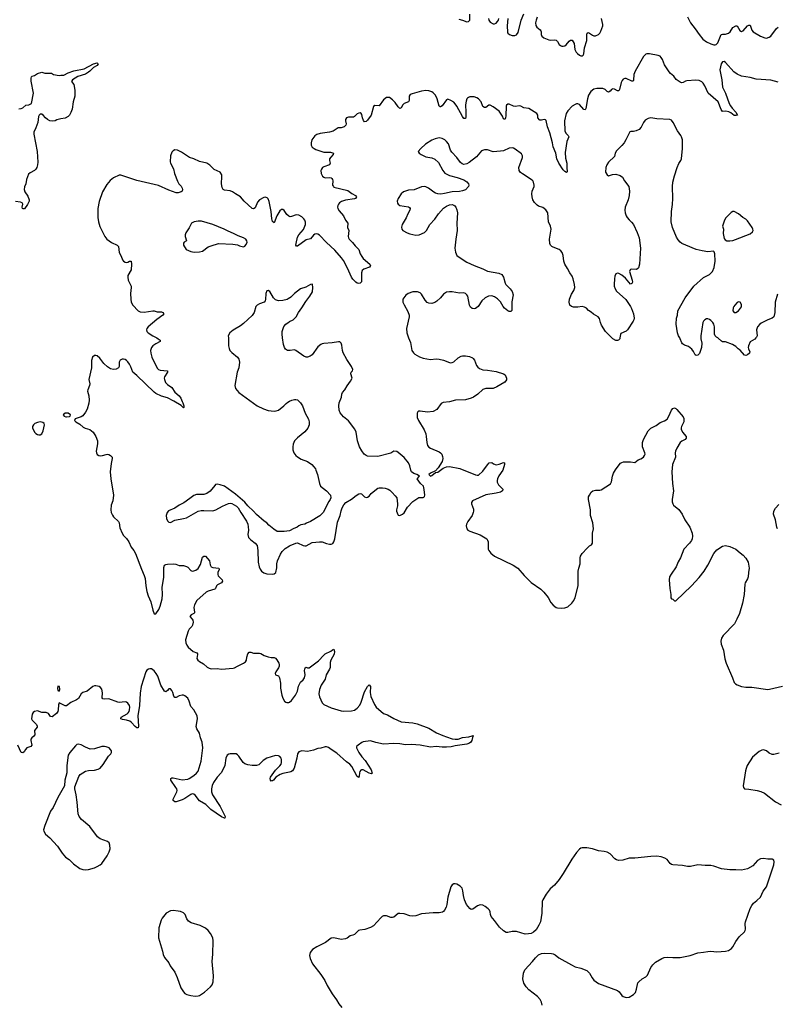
# Model space of a CAD drawing. Header units: inches. Extents: x 1678753 to 1858649, y 384643 to 522370.
# Tile 38 of 91: x 1756307 to 1766680, y 450882 to 464355. Entities that reach past the tile are written whole.
import ezdxf

# ---------------------------------------------------------------- set-up
doc = ezdxf.new("R2010")
doc.units = ezdxf.units.IN
doc.header["$MEASUREMENT"] = 0
for name, color, linetype in [('B7455', 7, 'Continuous'), ('B7456', 7, 'Continuous'), ('B7465', 7, 'Continuous'), ('B7466', 7, 'Continuous')]:
    doc.layers.add(name, color=color, linetype=linetype)

msp = doc.modelspace()

# ---------------------------------------------------------------- linework, layer by layer
at = {"layer": 'B7455', "color": 6}
for points, elevation in [([(1758186, 460000), (1758205, 459990), (1758232, 459970), (1758232, 459950), (1758170, 459918), (1758130, 459890), (1758111, 459870), (1758099, 459830), (1758102, 459790), (1758117, 459737), (1758190, 459588), (1758210, 459570), (1758230, 459561), (1758330, 459550), (1758330, 459530), (1758291, 459470), (1758286, 459450), (1758288, 459430), (1758302, 459390), (1758330, 459361), (1758390, 459320), (1758430, 459259), (1758492, 459210), (1758514, 459174), (1758530, 459130), (1758543, 459110), (1758556, 459070), (1758556, 459050), (1758550, 459042), (1758517, 459077), (1758417, 459137), (1758330, 459179), (1758250, 459203), (1758170, 459242), (1758150, 459258), (1757910, 459488), (1757858, 459530), (1757830, 459603), (1757810, 459640), (1757790, 459671), (1757770, 459692), (1757750, 459704), (1757730, 459711), (1757710, 459710), (1757684, 459696), (1757670, 459670), (1757669, 459610), (1757662, 459590), (1757629, 459571), (1757590, 459567), (1757550, 459578), (1757510, 459605), (1757460, 459650), (1757403, 459723), (1757370, 459754), (1757350, 459762), (1757330, 459759), (1757305, 459735), (1757289, 459691), (1757290, 459590), (1757256, 459430), (1757266, 459370), (1757265, 459350), (1757239, 459290), (1757238, 459270), (1757254, 459210), (1757259, 459150), (1757253, 459107), (1757230, 459025), (1757210, 458985), (1757170, 458934), (1757150, 458922), (1757065, 458895), (1757056, 458870), (1757075, 458850), (1757130, 458821), (1757178, 458778), (1757206, 458766), (1757270, 458749), (1757312, 458710), (1757350, 458650), (1757373, 458590), (1757374, 458550), (1757355, 458450), (1757357, 458430), (1757370, 458404), (1757390, 458390), (1757410, 458386), (1757439, 458390), (1757490, 458407), (1757510, 458408), (1757530, 458404), (1757550, 458392), (1757572, 458370), (1757575, 458350), (1757558, 458282), (1757547, 458170), (1757556, 458070), (1757590, 457850), (1757581, 457770), (1757560, 457710), (1757557, 457650), (1757562, 457610), (1757577, 457577), (1757594, 457554), (1757661, 457490), (1757669, 457470), (1757680, 457400), (1757710, 457330), (1757730, 457298), (1757770, 457255), (1757800, 457210), (1757836, 457136), (1757870, 457090), (1757893, 457050), (1757976, 456836), (1758013, 456750), (1758024, 456710), (1758033, 456610), (1758049, 456530), (1758068, 456470), (1758101, 456390), (1758130, 456273), (1758150, 456225), (1758170, 456225), (1758214, 456286), (1758231, 456330), (1758256, 456430), (1758262, 456490), (1758259, 456590), (1758279, 456721), (1758280, 456860), (1758290, 456890), (1758310, 456900), (1758330, 456904), (1758410, 456907), (1758443, 456903), (1758490, 456888), (1758550, 456888), (1758590, 456875), (1758610, 456863), (1758650, 456817), (1758670, 456810), (1758690, 456812), (1758718, 456822), (1758753, 456847), (1758782, 456898), (1758810, 457002), (1758830, 457016), (1758850, 457015), (1758904, 456950), (1758914, 456894), (1758930, 456866), (1758950, 456857), (1759032, 456850), (1759038, 456830), (1759022, 456790), (1759021, 456761), (1759027, 456747), (1759079, 456690), (1759082, 456670), (1759069, 456650), (1759017, 456623), (1759000, 456610), (1758988, 456572), (1758977, 456563), (1758890, 456536), (1758860, 456520), (1758734, 456406), (1758703, 456350), (1758690, 456310), (1758703, 456250), (1758700, 456240), (1758692, 456228), (1758654, 456210), (1758636, 456190), (1758670, 456154), (1758677, 456137), (1758682, 456110), (1758675, 456070), (1758666, 456054), (1758626, 456014), (1758613, 455990), (1758576, 455870), (1758582, 455830), (1758597, 455797), (1758615, 455770), (1758684, 455710), (1758731, 455690), (1758740, 455680), (1758743, 455670), (1758735, 455615), (1758748, 455590), (1758771, 455571), (1758823, 455543), (1758874, 455494), (1758901, 455481), (1758930, 455473), (1759010, 455476), (1759070, 455467), (1759230, 455480), (1759250, 455486), (1759290, 455511), (1759371, 455550), (1759400, 455570), (1759411, 455590), (1759416, 455630), (1759430, 455676), (1759450, 455701), (1759470, 455701), (1759510, 455689), (1759590, 455688), (1759610, 455681), (1759654, 455654), (1759710, 455635), (1759750, 455626), (1759790, 455626), (1759810, 455617), (1759830, 455595), (1759855, 455550), (1759859, 455530), (1759860, 455510), (1759853, 455487), (1759815, 455430), (1759807, 455407), (1759811, 455391), (1759850, 455377), (1759866, 455350), (1759877, 455277), (1759878, 455210), (1759895, 455110), (1759910, 455069), (1759932, 455032), (1759950, 455016), (1759964, 455010), (1759990, 455010), (1760000, 455018)], 300), ([(1759164, 460000), (1759166, 459890), (1759174, 459854), (1759185, 459830), (1759210, 459802), (1759290, 459739), (1759308, 459710), (1759314, 459690), (1759317, 459670), (1759309, 459591), (1759284, 459530), (1759253, 459350), (1759261, 459310), (1759310, 459254), (1759560, 459070), (1759645, 459030), (1759710, 459008), (1759790, 458999), (1759819, 459001), (1759849, 459010), (1759926, 459070), (1759955, 459105), (1759977, 459123), (1760000, 459133)], 400), ([(1760000, 459827), (1759972, 459830), (1759948, 459848), (1759933, 459870), (1759921, 459910), (1759907, 460000)], 400), ([(1760000, 457362), (1759929, 457351), (1759832, 457352), (1759785, 457385), (1759719, 457439), (1759690, 457470), (1759653, 457493), (1759550, 457584), (1759510, 457629), (1759430, 457703), (1759392, 457752), (1759264, 457864), (1759111, 457971), (1759050, 457992), (1759010, 457997), (1758990, 457993), (1758977, 457983), (1758915, 457905), (1758870, 457870), (1758830, 457859), (1758730, 457858), (1758690, 457846), (1758639, 457801), (1758556, 457744), (1758493, 457710), (1758430, 457669), (1758347, 457633), (1758326, 457610), (1758313, 457570), (1758317, 457530), (1758330, 457496), (1758350, 457478), (1758370, 457474), (1758430, 457506), (1758550, 457528), (1758590, 457540), (1758750, 457631), (1758790, 457639), (1758830, 457641), (1758950, 457636), (1758995, 457650), (1759082, 457698), (1759167, 457733), (1759190, 457738), (1759213, 457733), (1759276, 457696), (1759297, 457677), (1759335, 457610), (1759414, 457494), (1759430, 457450), (1759437, 457417), (1759440, 457370), (1759432, 457310), (1759441, 457270), (1759470, 457236), (1759533, 457193), (1759559, 457159), (1759569, 457090), (1759574, 456930), (1759585, 456870), (1759598, 456838), (1759617, 456810), (1759650, 456784), (1759690, 456773), (1759770, 456767), (1759790, 456771), (1759813, 456790), (1759827, 456853), (1759828, 456910), (1759835, 456950), (1759877, 457043), (1759902, 457078), (1759941, 457119), (1760000, 457154)], 400), ([(1760000, 454057), (1759910, 454040), (1759875, 454025), (1759814, 453990), (1759783, 453950), (1759770, 453939), (1759758, 453938), (1759750, 453937), (1759739, 453950), (1759735, 453970), (1759740, 453990), (1759810, 454088), (1759870, 454147), (1759886, 454170), (1759893, 454193), (1759894, 454230), (1759888, 454250), (1759870, 454274), (1759850, 454283), (1759810, 454286), (1759691, 454249), (1759641, 454219), (1759583, 454157), (1759550, 454150), (1759490, 454150), (1759430, 454158), (1759390, 454173), (1759369, 454190), (1759310, 454276), (1759290, 454297), (1759270, 454310), (1759190, 454311), (1759173, 454307), (1759150, 454290), (1759129, 454251), (1759114, 454150), (1759098, 454110), (1759064, 454050), (1759009, 453990), (1758962, 453918), (1758944, 453876), (1758932, 453830), (1758934, 453790), (1758949, 453750), (1759053, 453590), (1759113, 453470), (1759120, 453450), (1759116, 453430), (1759110, 453428), (1759070, 453449), (1758923, 453550), (1758854, 453614), (1758770, 453666), (1758710, 453745), (1758690, 453759), (1758670, 453761), (1758650, 453754), (1758570, 453698), (1758530, 453678), (1758450, 453654), (1758430, 453654), (1758409, 453669), (1758407, 453690), (1758461, 453790), (1758464, 453810), (1758459, 453830), (1758447, 453850), (1758376, 453950), (1758378, 453970), (1758390, 453979), (1758410, 453982), (1758530, 453955), (1758610, 453964), (1758630, 453972), (1758690, 454011), (1758730, 454043), (1758750, 454074), (1758793, 454207), (1758814, 454390), (1758808, 454468), (1758785, 454530), (1758771, 454591), (1758735, 454650), (1758724, 454684), (1758742, 454790), (1758737, 454830), (1758691, 454910), (1758650, 454957), (1758629, 455030), (1758609, 455069), (1758570, 455102), (1758550, 455110), (1758530, 455112), (1758490, 455101), (1758450, 455081), (1758430, 455080), (1758419, 455099), (1758404, 455150), (1758390, 455176), (1758370, 455199), (1758350, 455201), (1758330, 455175), (1758310, 455159), (1758290, 455168), (1758242, 455250), (1758199, 455370), (1758177, 455410), (1758150, 455444), (1758130, 455461), (1758110, 455471), (1758090, 455473), (1758070, 455467), (1758050, 455453), (1758035, 455430), (1757971, 455229), (1757959, 455141), (1757948, 454970), (1757923, 454830), (1757934, 454690), (1757930, 454666), (1757910, 454667), (1757890, 454683), (1757839, 454739), (1757815, 454755), (1757770, 454769), (1757717, 454777), (1757691, 454790), (1757697, 454810), (1757781, 454859), (1757794, 454870), (1757805, 454890), (1757811, 454910), (1757814, 454950), (1757810, 454971), (1757790, 455003), (1757770, 455017), (1757750, 455023), (1757670, 455013), (1757650, 455016), (1757530, 455061), (1757470, 455057), (1757444, 455064), (1757436, 455076), (1757443, 455143), (1757433, 455193), (1757416, 455216), (1757396, 455230), (1757350, 455242), (1757330, 455241), (1757310, 455233), (1757230, 455169), (1757170, 455148), (1757148, 455130), (1757112, 455068), (1757087, 455050), (1757010, 455011), (1756950, 454968), (1756930, 454968), (1756914, 454974), (1756850, 455009), (1756838, 454982), (1756836, 454910), (1756830, 454890), (1756810, 454862), (1756750, 454816), (1756730, 454822), (1756700, 454860), (1756670, 454873), (1756610, 454875), (1756550, 454900), (1756510, 454891), (1756490, 454877), (1756477, 454850), (1756470, 454790), (1756477, 454770), (1756539, 454710), (1756549, 454690), (1756545, 454675), (1756512, 454630), (1756513, 454570), (1756499, 454550), (1756472, 454528), (1756461, 454510), (1756460, 454490), (1756474, 454426), (1756458, 454410), (1756407, 454393), (1756387, 454370), (1756370, 454338), (1756350, 454322), (1756328, 454330), (1756282, 454430)], 300)]:
    msp.add_lwpolyline(points, dxfattribs=dict(at, elevation=elevation))
for points, elevation in [([(1756970, 458971), (1756932, 458970), (1756905, 458950), (1756918, 458930), (1756941, 458921), (1756950, 458919), (1756990, 458927), (1756998, 458930), (1757001, 458950)], 300), ([(1756590, 458851), (1756550, 458845), (1756517, 458830), (1756496, 458810), (1756485, 458790), (1756485, 458770), (1756510, 458713), (1756530, 458691), (1756550, 458678), (1756570, 458673), (1756590, 458676), (1756610, 458687), (1756630, 458730), (1756639, 458770), (1756646, 458810), (1756642, 458830), (1756625, 458845)], 300), ([(1756830, 455234), (1756825, 455210), (1756830, 455174), (1756850, 455166), (1756855, 455190), (1756852, 455230)], 300), ([(1757110, 454441), (1757090, 454435), (1757070, 454421), (1756993, 454330), (1756972, 454290), (1756951, 454150), (1756951, 454050), (1756927, 453950), (1756919, 453870), (1756830, 453714), (1756764, 453576), (1756730, 453527), (1756652, 453330), (1756635, 453270), (1756636, 453250), (1756662, 453210), (1756720, 453160), (1756824, 453044), (1756890, 452949), (1756937, 452897), (1756984, 452864), (1757046, 452806), (1757130, 452742), (1757170, 452728), (1757210, 452721), (1757250, 452726), (1757330, 452749), (1757370, 452767), (1757410, 452790), (1757430, 452810), (1757504, 452916), (1757533, 452970), (1757545, 453010), (1757542, 453062), (1757531, 453090), (1757510, 453108), (1757410, 453148), (1757375, 453175), (1757270, 453313), (1757156, 453410), (1757121, 453450), (1757106, 453490), (1757093, 453647), (1757081, 453750), (1757064, 453830), (1757064, 453856), (1757119, 454001), (1757135, 454025), (1757210, 454074), (1757250, 454082), (1757330, 454084), (1757382, 454098), (1757408, 454112), (1757450, 454164), (1757524, 454276), (1757554, 454310), (1757563, 454330), (1757563, 454350), (1757553, 454370), (1757531, 454390), (1757490, 454407), (1757470, 454411), (1757430, 454408), (1757330, 454377), (1757274, 454374), (1757210, 454399), (1757150, 454433)], 400), ([(1758410, 452164), (1758370, 452160), (1758311, 452129), (1758259, 452061), (1758245, 452035), (1758211, 451929), (1758209, 451790), (1758261, 451610), (1758270, 451562), (1758290, 451521), (1758350, 451450), (1758369, 451409), (1758430, 451322), (1758464, 451250), (1758514, 451110), (1758551, 451051), (1758570, 451032), (1758597, 451017), (1758650, 451001), (1758710, 450995), (1758750, 450998), (1758770, 451005), (1758838, 451050), (1758920, 451120), (1758943, 451150), (1758958, 451190), (1758963, 451270), (1758943, 451470), (1758952, 451570), (1758957, 451750), (1758951, 451790), (1758920, 451850), (1758888, 451890), (1758850, 451924), (1758779, 451959), (1758656, 451996), (1758620, 452020), (1758597, 452050), (1758573, 452110), (1758550, 452133), (1758510, 452151), (1758476, 452156)], 400)]:
    msp.add_lwpolyline(points, close=True, dxfattribs=dict(at, elevation=elevation))
at = {"layer": 'B7456', "color": 6}
for points, elevation in [([(1756294, 463134), (1756330, 463139), (1756350, 463150), (1756390, 463185), (1756435, 463190), (1756471, 463210), (1756495, 463350), (1756466, 463514), (1756466, 463554), (1756470, 463572), (1756479, 463581), (1756510, 463591), (1756550, 463618), (1756610, 463638), (1756650, 463621), (1756745, 463625), (1756770, 463606), (1756850, 463591), (1756870, 463596), (1756910, 463596), (1756970, 463629), (1757050, 463654), (1757190, 463683), (1757318, 463750), (1757370, 463764), (1757381, 463750), (1757369, 463730), (1757320, 463700), (1757270, 463650), (1757250, 463636), (1757209, 463610), (1757104, 463576), (1757031, 463530), (1757018, 463510), (1757050, 463466), (1757064, 463390), (1757064, 463344), (1757061, 463310), (1757039, 463230), (1757026, 463130), (1757010, 463085), (1756991, 463050), (1756972, 463030), (1756930, 463009), (1756870, 463000), (1756817, 462983), (1756793, 462970), (1756750, 462964), (1756720, 462970), (1756687, 462990), (1756662, 463010), (1756630, 463048), (1756610, 463062), (1756590, 463061), (1756573, 463047), (1756565, 463030), (1756558, 462950), (1756530, 462873), (1756503, 462817), (1756500, 462790), (1756548, 462550), (1756554, 462406), (1756552, 462368), (1756541, 462330), (1756530, 462310), (1756510, 462290), (1756450, 462258), (1756430, 462241), (1756399, 462170), (1756390, 462110), (1756374, 462066), (1756369, 462030), (1756379, 461999), (1756418, 461938), (1756436, 461890), (1756436, 461870), (1756415, 461825), (1756373, 461767), (1756355, 461765), (1756346, 461770), (1756342, 461790), (1756351, 461830), (1756341, 461850), (1756317, 461857), (1756250, 461865)], 200), ([(1760000, 461662), (1759990, 461665), (1759964, 461690), (1759930, 461744), (1759910, 461759), (1759890, 461757), (1759870, 461740), (1759828, 461672), (1759790, 461573), (1759770, 461594), (1759758, 461630), (1759749, 461730), (1759725, 461865), (1759710, 461905), (1759697, 461917), (1759670, 461926), (1759650, 461921), (1759590, 461890), (1759564, 461856), (1759530, 461780), (1759510, 461768), (1759490, 461773), (1759383, 461870), (1759330, 461930), (1759263, 461970), (1759221, 462001), (1759190, 462014), (1759110, 462022), (1759092, 462032), (1759078, 462058), (1759072, 462110), (1759077, 462210), (1759073, 462230), (1759050, 462267), (1758970, 462305), (1758910, 462366), (1758870, 462393), (1758770, 462416), (1758690, 462451), (1758631, 462470), (1758524, 462544), (1758470, 462570), (1758430, 462573), (1758410, 462562), (1758390, 462542), (1758373, 462490), (1758368, 462410), (1758371, 462390), (1758412, 462312), (1758428, 462248), (1758466, 462146), (1758486, 462110), (1758516, 462076), (1758531, 462051), (1758535, 462030), (1758532, 462010), (1758520, 462000), (1758475, 461985), (1758450, 461986), (1758350, 462020), (1758210, 462085), (1757910, 462154), (1757690, 462228), (1757670, 462228), (1757590, 462190), (1757545, 462155), (1757500, 462100), (1757443, 461997), (1757394, 461866), (1757377, 461770), (1757378, 461650), (1757387, 461590), (1757404, 461524), (1757471, 461390), (1757502, 461350), (1757566, 461306), (1757640, 461270), (1757661, 461250), (1757671, 461170), (1757697, 461117), (1757713, 461070), (1757729, 461050), (1757750, 461037), (1757770, 461033), (1757790, 461038), (1757810, 461051), (1757832, 461050), (1757839, 461010), (1757832, 460930), (1757790, 460853), (1757786, 460830), (1757794, 460790), (1757835, 460710), (1757836, 460690), (1757823, 460610), (1757827, 460530), (1757836, 460490), (1757856, 460450), (1757930, 460369), (1757956, 460356), (1758010, 460351), (1758130, 460371), (1758150, 460370), (1758190, 460359), (1758250, 460356), (1758265, 460350), (1758283, 460330), (1758266, 460310), (1758187, 460253), (1758066, 460150), (1758049, 460130), (1758044, 460110), (1758048, 460090), (1758066, 460070), (1758130, 460028), (1758186, 460000)], 300), ([(1760000, 460543), (1759998, 460542), (1759970, 460527), (1759910, 460513), (1759850, 460507), (1759810, 460520), (1759781, 460550), (1759730, 460634), (1759710, 460647), (1759690, 460644), (1759679, 460610), (1759672, 460528), (1759667, 460510), (1759653, 460490), (1759590, 460469), (1759559, 460450), (1759542, 460430), (1759516, 460350), (1759490, 460308), (1759370, 460197), (1759330, 460167), (1759230, 460108), (1759184, 460070), (1759163, 460030), (1759164, 460000)], 400), ([(1759907, 460000), (1759899, 460050), (1759902, 460090), (1759923, 460157), (1759950, 460189), (1759998, 460222), (1760000, 460224)], 400)]:
    msp.add_lwpolyline(points, dxfattribs=dict(at, elevation=elevation))
at = {"layer": 'B7456', "color": 6, "elevation": 400}
msp.add_lwpolyline([(1758750, 461598), (1758695, 461590), (1758661, 461570), (1758630, 461505), (1758583, 461437), (1758574, 461410), (1758572, 461390), (1758590, 461330), (1758559, 461310), (1758550, 461299), (1758549, 461270), (1758587, 461210), (1758650, 461181), (1758694, 461174), (1758770, 461176), (1758810, 461186), (1758890, 461245), (1758930, 461262), (1759030, 461290), (1759225, 461285), (1759290, 461272), (1759319, 461259), (1759370, 461246), (1759390, 461256), (1759410, 461280), (1759420, 461310), (1759417, 461330), (1759403, 461350), (1759370, 461370), (1759298, 461398), (1759235, 461430), (1759160, 461460), (1759108, 461490), (1758950, 461551), (1758798, 461598)], close=True, dxfattribs=at)
at = {"layer": 'B7465', "color": 6}
for points, elevation in [([(1760000, 457154), (1760010, 457160), (1760086, 457194), (1760110, 457195), (1760190, 457160), (1760210, 457154), (1760230, 457154), (1760310, 457199), (1760410, 457212), (1760450, 457209), (1760510, 457187), (1760550, 457180), (1760570, 457179), (1760593, 457187), (1760608, 457212), (1760621, 457250), (1760659, 457481), (1760694, 457570), (1760707, 457633), (1760723, 457677), (1760745, 457715), (1760773, 457747), (1760850, 457792), (1760915, 457845), (1760950, 457867), (1760970, 457872), (1760987, 457867), (1761030, 457824), (1761050, 457818), (1761070, 457820), (1761090, 457835), (1761121, 457870), (1761170, 457913), (1761210, 457943), (1761230, 457950), (1761274, 457950), (1761310, 457945), (1761351, 457930), (1761375, 457915), (1761406, 457886), (1761450, 457838), (1761469, 457810), (1761482, 457730), (1761478, 457702), (1761464, 457650), (1761464, 457630), (1761484, 457584), (1761490, 457577), (1761510, 457571), (1761550, 457590), (1761570, 457609), (1761617, 457683), (1761690, 457762), (1761770, 457815), (1761830, 457816), (1761839, 457821), (1761850, 457830), (1761853, 457847), (1761847, 457927), (1761834, 457970), (1761794, 458010), (1761749, 458070), (1761782, 458110), (1761744, 458130), (1761704, 458144), (1761670, 458167), (1761661, 458190), (1761650, 458250), (1761632, 458290), (1761570, 458363), (1761490, 458432), (1761470, 458445), (1761430, 458449), (1761390, 458422), (1761210, 458377), (1761070, 458384), (1761050, 458391), (1761025, 458410), (1760990, 458454), (1760958, 458510), (1760932, 458590), (1760915, 458710), (1760895, 458750), (1760810, 458865), (1760741, 458921), (1760696, 458976), (1760682, 459010), (1760676, 459070), (1760683, 459110), (1760713, 459190), (1760718, 459230), (1760727, 459253), (1760760, 459290), (1760793, 459347), (1760838, 459410), (1760859, 459450), (1760839, 459510), (1760847, 459530), (1760864, 459550), (1760868, 459570), (1760852, 459610), (1760785, 459705), (1760737, 459797), (1760727, 459830), (1760720, 459900), (1760710, 459930), (1760690, 459946), (1760670, 459946), (1760587, 459933), (1760470, 459925), (1760450, 459920), (1760430, 459910), (1760390, 459877), (1760310, 459770), (1760285, 459750), (1760250, 459738), (1760230, 459737), (1760198, 459750), (1760090, 459830), (1760070, 459836), (1760010, 459826), (1760000, 459827)], 400), ([(1761632, 460000), (1761656, 459936), (1761677, 459830), (1761698, 459798), (1761719, 459779), (1761780, 459740), (1761830, 459722), (1761930, 459707), (1762010, 459713), (1762051, 459711), (1762110, 459698), (1762190, 459665), (1762210, 459661), (1762230, 459664), (1762250, 459672), (1762310, 459730), (1762350, 459752), (1762370, 459756), (1762410, 459755), (1762467, 459747), (1762505, 459730), (1762517, 459717), (1762534, 459694), (1762563, 459623), (1762580, 459600), (1762603, 459583), (1762650, 459562), (1762710, 459558), (1762830, 459542), (1762931, 459510), (1762955, 459495), (1762972, 459450), (1762970, 459426), (1762950, 459395), (1762842, 459330), (1762790, 459308), (1762691, 459309), (1762660, 459300), (1762647, 459293), (1762581, 459230), (1762520, 459190), (1762490, 459176), (1762410, 459152), (1762272, 459148), (1762190, 459124), (1762104, 459116), (1762079, 459101), (1762019, 459021), (1761970, 458995), (1761890, 458983), (1761790, 458998), (1761770, 458998), (1761759, 458990), (1761748, 458970), (1761750, 458910), (1761767, 458870), (1761843, 458743), (1761867, 458690), (1761874, 458650), (1761881, 458570), (1761892, 458530), (1761907, 458507), (1761930, 458490), (1762050, 458440), (1762070, 458428), (1762086, 458410), (1762096, 458376), (1762099, 458350), (1762090, 458310), (1762036, 458224), (1761999, 458181), (1761931, 458150), (1761911, 458130), (1761930, 458111), (1761950, 458117), (1762001, 458159), (1762030, 458165), (1762050, 458176), (1762103, 458217), (1762150, 458238), (1762190, 458241), (1762333, 458213), (1762550, 458125), (1762570, 458122), (1762590, 458124), (1762650, 458178), (1762710, 458264), (1762735, 458290), (1762770, 458296), (1762796, 458276), (1762830, 458265), (1762870, 458274), (1762930, 458297), (1762945, 458290), (1762947, 458270), (1762924, 458190), (1762868, 458112), (1762848, 458070), (1762844, 458050), (1762846, 458026), (1762864, 457990), (1762922, 457930), (1762918, 457910), (1762888, 457892), (1762830, 457876), (1762690, 457855), (1762507, 457770), (1762493, 457750), (1762493, 457730), (1762519, 457659), (1762521, 457630), (1762517, 457610), (1762502, 457570), (1762444, 457490), (1762426, 457454), (1762420, 457430), (1762427, 457390), (1762445, 457370), (1762470, 457355), (1762610, 457305), (1762702, 457250), (1762713, 457233), (1762720, 457210), (1762719, 457130), (1762723, 457110), (1762732, 457090), (1762757, 457057), (1762810, 457014), (1763062, 456890), (1763129, 456849), (1763215, 456750), (1763310, 456656), (1763441, 456561), (1763483, 456523), (1763544, 456450), (1763580, 456380), (1763610, 456342), (1763650, 456314), (1763670, 456308), (1763730, 456302), (1763770, 456306), (1763810, 456323), (1763868, 456372), (1763893, 456407), (1763913, 456450), (1763953, 456607), (1763955, 456810), (1763962, 456850), (1763982, 456910), (1763982, 456990), (1763986, 457014), (1764010, 457052), (1764076, 457124), (1764110, 457154), (1764136, 457170), (1764150, 457190), (1764151, 457330), (1764161, 457390), (1764154, 457470), (1764124, 457570), (1764120, 457650), (1764096, 457790), (1764096, 457824), (1764108, 457850), (1764131, 457889), (1764153, 457907), (1764190, 457917), (1764250, 457915), (1764270, 457920), (1764396, 458004), (1764411, 458030), (1764422, 458110), (1764439, 458150), (1764464, 458196), (1764514, 458266), (1764534, 458286), (1764550, 458298), (1764576, 458304), (1764670, 458304), (1764730, 458295), (1764777, 458330), (1764813, 458347), (1764847, 458370), (1764862, 458390), (1764869, 458410), (1764866, 458430), (1764834, 458510), (1764835, 458570), (1764850, 458610), (1764912, 458728), (1764950, 458764), (1765020, 458800), (1765078, 458842), (1765134, 458866), (1765170, 458890), (1765195, 458930), (1765229, 459011), (1765250, 459033), (1765270, 459042), (1765290, 459034), (1765302, 459022), (1765390, 458919), (1765399, 458899), (1765402, 458850), (1765370, 458790), (1765364, 458770), (1765365, 458750), (1765382, 458710), (1765432, 458650), (1765434, 458630), (1765417, 458610), (1765371, 458589), (1765352, 458570), (1765305, 458490), (1765286, 458450), (1765282, 458430), (1765285, 458370), (1765243, 458270), (1765234, 458170), (1765246, 458010), (1765259, 457910), (1765238, 457790), (1765238, 457758), (1765248, 457730), (1765260, 457710), (1765331, 457651), (1765377, 457590), (1765415, 457510), (1765482, 457410), (1765512, 457330), (1765518, 457290), (1765513, 457250), (1765505, 457230), (1765478, 457190), (1765402, 457110), (1765354, 456990), (1765323, 456937), (1765293, 456867), (1765227, 456770), (1765206, 456730), (1765198, 456690), (1765208, 456570), (1765220, 456490), (1765222, 456442), (1765231, 456431), (1765250, 456425), (1765270, 456401), (1765290, 456403), (1765504, 456610), (1765610, 456724), (1765677, 456810), (1765730, 456890), (1765811, 457050), (1765850, 457101), (1765930, 457150), (1765970, 457159), (1766030, 457146), (1766110, 457110), (1766170, 457058), (1766212, 457030), (1766250, 456987), (1766279, 456930), (1766296, 456850), (1766283, 456790), (1766280, 456730), (1766270, 456704), (1766240, 456650), (1766234, 456630), (1766224, 456490), (1766204, 456370), (1766162, 456230), (1766127, 456150), (1766093, 456090), (1765940, 455930), (1765916, 455890), (1765908, 455852), (1765913, 455810), (1765941, 455730), (1765961, 455610), (1765978, 455550), (1766065, 455350), (1766087, 455287), (1766107, 455267), (1766132, 455252), (1766191, 455231), (1766250, 455223), (1766330, 455220), (1766550, 455191), (1766573, 455193), (1766750, 455234)], 400), ([(1764523, 460000), (1764522, 459990), (1764506, 459970), (1764490, 459964), (1764470, 459965), (1764430, 459986), (1764416, 460000)], 400), ([(1765631, 460000), (1765631, 459990), (1765647, 459930), (1765643, 459870), (1765613, 459787), (1765590, 459764), (1765570, 459759), (1765555, 459770), (1765534, 459814), (1765510, 459845), (1765463, 459883), (1765410, 459900), (1765381, 459921), (1765372, 459932), (1765351, 459990), (1765345, 460000)], 400), ([(1766387, 460000), (1766370, 459981), (1766310, 459949), (1766284, 459890), (1766281, 459870), (1766285, 459850), (1766305, 459810), (1766299, 459790), (1766270, 459767), (1766250, 459760), (1766230, 459765), (1766170, 459833), (1766142, 459850), (1766110, 459882), (1766068, 459910), (1765970, 459949), (1765930, 459949), (1765914, 459954), (1765870, 459998), (1765866, 460000)], 400), ([(1760000, 459133), (1760033, 459147), (1760070, 459157), (1760090, 459159), (1760110, 459152), (1760150, 459110), (1760180, 459070), (1760215, 458970), (1760262, 458890), (1760272, 458850), (1760270, 458810), (1760253, 458767), (1760210, 458715), (1760110, 458632), (1760070, 458590), (1760050, 458548), (1760045, 458510), (1760047, 458470), (1760060, 458430), (1760090, 458390), (1760110, 458373), (1760160, 458340), (1760250, 458310), (1760308, 458268), (1760336, 458236), (1760356, 458210), (1760364, 458190), (1760383, 458130), (1760411, 458010), (1760427, 457970), (1760510, 457910), (1760562, 457850), (1760568, 457812), (1760559, 457790), (1760538, 457762), (1760461, 457610), (1760415, 457565), (1760290, 457490), (1760233, 457467), (1760210, 457453), (1760158, 457442), (1760130, 457429), (1760105, 457410), (1760050, 457387), (1760010, 457364), (1760000, 457362)], 400), ([(1766681, 457390), (1766671, 457410), (1766656, 457510), (1766627, 457590), (1766632, 457630), (1766654, 457670), (1766699, 457721)], 400), ([(1760000, 455018), (1760030, 455041), (1760085, 455110), (1760110, 455169), (1760125, 455235), (1760136, 455264), (1760152, 455288), (1760190, 455323), (1760207, 455350), (1760214, 455390), (1760208, 455452), (1760214, 455486), (1760230, 455495), (1760248, 455488), (1760270, 455488), (1760290, 455498), (1760399, 455581), (1760470, 455661), (1760490, 455676), (1760566, 455714), (1760590, 455734), (1760610, 455741), (1760616, 455710), (1760611, 455671), (1760565, 455590), (1760560, 455560), (1760557, 455490), (1760551, 455470), (1760505, 455390), (1760489, 455330), (1760435, 455250), (1760410, 455189), (1760404, 455130), (1760410, 455090), (1760448, 455008), (1760470, 454986), (1760570, 454939), (1760710, 454896), (1760747, 454893), (1760850, 454899), (1760890, 454908), (1760930, 454935), (1760963, 454977), (1760983, 455017), (1761030, 455160), (1761070, 455233), (1761090, 455253), (1761110, 455230), (1761104, 455150), (1761116, 455096), (1761165, 454985), (1761190, 454950), (1761290, 454862), (1761344, 454844), (1761430, 454795), (1761529, 454749), (1761688, 454732), (1761750, 454718), (1761910, 454659), (1762016, 454596), (1762100, 454560), (1762150, 454540), (1762230, 454517), (1762269, 454511), (1762310, 454512), (1762370, 454531), (1762456, 454544), (1762504, 454556), (1762510, 454562), (1762518, 454558), (1762518, 454550), (1762505, 454535), (1762496, 454490), (1762483, 454470), (1762464, 454456), (1762430, 454444), (1762270, 454420), (1762214, 454406), (1762150, 454401), (1762090, 454399), (1762010, 454411), (1761930, 454401), (1761790, 454427), (1761670, 454439), (1761590, 454434), (1761510, 454445), (1761430, 454449), (1761290, 454443), (1761184, 454464), (1761110, 454486), (1761010, 454473), (1760990, 454465), (1760941, 454430), (1760920, 454410), (1760919, 454390), (1760950, 454330), (1760992, 454270), (1761037, 454217), (1761118, 454090), (1761133, 454047), (1761122, 454038), (1761090, 454043), (1761011, 454091), (1760989, 454091), (1760976, 454084), (1760965, 454070), (1760958, 454050), (1760956, 454004), (1760950, 453986), (1760930, 454000), (1760855, 454135), (1760826, 454170), (1760782, 454202), (1760650, 454317), (1760570, 454370), (1760537, 454397), (1760510, 454407), (1760490, 454407), (1760432, 454388), (1760390, 454381), (1760330, 454358), (1760250, 454342), (1760170, 454349), (1760130, 454337), (1760111, 454310), (1760104, 454250), (1760066, 454114), (1760044, 454076), (1760019, 454061), (1760000, 454057)], 300), ([(1766703, 454317), (1766630, 454299), (1766610, 454301), (1766570, 454317), (1766532, 454352), (1766490, 454363), (1766470, 454361), (1766430, 454340), (1766338, 454262), (1766269, 454151), (1766253, 454110), (1766245, 454075), (1766210, 453870), (1766215, 453850), (1766230, 453830), (1766290, 453827), (1766406, 453806), (1766453, 453793), (1766503, 453770), (1766654, 453654), (1766732, 453612)], 400), ([(1763460, 450870), (1763451, 450910), (1763433, 450950), (1763396, 450990), (1763280, 451080), (1763240, 451120), (1763210, 451170), (1763197, 451230), (1763204, 451310), (1763224, 451356), (1763330, 451469), (1763370, 451520), (1763410, 451557), (1763450, 451578), (1763490, 451584), (1763590, 451577), (1763610, 451571), (1763637, 451557), (1763690, 451516), (1763863, 451423), (1763910, 451394), (1763990, 451376), (1764070, 451347), (1764110, 451310), (1764145, 451245), (1764170, 451212), (1764230, 451167), (1764490, 451070), (1764513, 451053), (1764550, 451003), (1764570, 450987), (1764610, 450977), (1764650, 450980), (1764710, 451017), (1764736, 451044), (1764754, 451090), (1764770, 451175), (1764782, 451190), (1764831, 451229), (1764881, 451259), (1764901, 451279), (1764950, 451387), (1764976, 451424), (1765010, 451457), (1765097, 451510), (1765130, 451523), (1765170, 451528), (1765250, 451521), (1765350, 451524), (1765488, 451552), (1765590, 451586), (1765670, 451595), (1765730, 451607), (1765770, 451610), (1765850, 451602), (1765970, 451608), (1766010, 451618), (1766052, 451648), (1766071, 451669), (1766110, 451740), (1766156, 451804), (1766230, 451875), (1766238, 451890), (1766243, 451910), (1766240, 451990), (1766244, 452010), (1766310, 452194), (1766330, 452235), (1766352, 452268), (1766398, 452302), (1766450, 452350), (1766484, 452430), (1766533, 452490), (1766630, 452793), (1766636, 452830), (1766630, 452856), (1766610, 452867), (1766550, 452867), (1766490, 452877), (1766450, 452874), (1766410, 452851), (1766343, 452777), (1766270, 452737), (1766190, 452719), (1766110, 452723), (1766030, 452721), (1765915, 452735), (1765810, 452773), (1765770, 452782), (1765690, 452781), (1765590, 452791), (1765490, 452768), (1765450, 452767), (1765383, 452783), (1765250, 452790), (1765230, 452796), (1765211, 452811), (1765170, 452862), (1765142, 452882), (1765090, 452900), (1765030, 452908), (1764950, 452907), (1764730, 452880), (1764650, 452881), (1764567, 452853), (1764510, 452850), (1764480, 452860), (1764455, 452875), (1764390, 452939), (1764350, 452965), (1764310, 452975), (1764230, 452981), (1764150, 453011), (1764070, 453022), (1764010, 453025), (1763990, 453019), (1763973, 453007), (1763930, 452959), (1763867, 452870), (1763749, 452670), (1763695, 452590), (1763629, 452511), (1763570, 452463), (1763515, 452390), (1763470, 452313), (1763462, 452290), (1763455, 452130), (1763437, 452010), (1763416, 451964), (1763377, 451903), (1763342, 451870), (1763310, 451853), (1763275, 451845), (1763230, 451843), (1763110, 451879), (1763050, 451880), (1762990, 451866), (1762968, 451867), (1762930, 451886), (1762877, 451937), (1762810, 452030), (1762763, 452083), (1762753, 452110), (1762749, 452149), (1762739, 452170), (1762722, 452190), (1762681, 452221), (1762650, 452238), (1762610, 452243), (1762576, 452230), (1762510, 452185), (1762490, 452180), (1762470, 452191), (1762426, 452250), (1762395, 452310), (1762382, 452370), (1762374, 452434), (1762364, 452470), (1762338, 452498), (1762290, 452525), (1762268, 452532), (1762250, 452530), (1762230, 452518), (1762209, 452491), (1762169, 452350), (1762155, 452250), (1762144, 452210), (1762125, 452170), (1762110, 452153), (1762095, 452145), (1762050, 452134), (1761970, 452136), (1761810, 452121), (1761730, 452092), (1761690, 452087), (1761650, 452093), (1761570, 452122), (1761510, 452127), (1761490, 452123), (1761430, 452075), (1761410, 452068), (1761390, 452070), (1761330, 452091), (1761290, 452092), (1761270, 452082), (1761250, 452064), (1761150, 451958), (1761110, 451935), (1761032, 451908), (1760962, 451898), (1760948, 451892), (1760890, 451839), (1760870, 451830), (1760830, 451821), (1760791, 451789), (1760770, 451780), (1760710, 451769), (1760610, 451793), (1760570, 451787), (1760493, 451730), (1760376, 451670), (1760316, 451630), (1760286, 451590), (1760274, 451550), (1760284, 451510), (1760317, 451436), (1760432, 451290), (1760486, 451206), (1760519, 451139), (1760586, 451026), (1760645, 450945), (1760676, 450890), (1760720, 450840)], 400)]:
    msp.add_lwpolyline(points, dxfattribs=dict(at, elevation=elevation))
at = {"layer": 'B7466', "color": 6}
for points, elevation in [([(1762320, 464360), (1762370, 464349), (1762430, 464327), (1762452, 464328), (1762469, 464350), (1762468, 464430)], 300), ([(1762991, 464370), (1762982, 464270), (1762985, 464185), (1762991, 464170), (1763015, 464150), (1763050, 464137), (1763084, 464136), (1763110, 464149), (1763130, 464179), (1763173, 464347), (1763210, 464436)], 300), ([(1763394, 464390), (1763378, 464350), (1763370, 464310), (1763373, 464273), (1763387, 464250), (1763434, 464214), (1763443, 464203), (1763448, 464190), (1763447, 464150), (1763455, 464130), (1763485, 464105), (1763550, 464080), (1763576, 464076), (1763630, 464079), (1763650, 464075), (1763670, 464057), (1763694, 464014), (1763710, 464001), (1763730, 463993), (1763750, 463991), (1763770, 463998), (1763790, 464011), (1763830, 464060), (1763850, 464076), (1763870, 464073), (1763898, 464030), (1763907, 463947), (1763924, 463910), (1763942, 463890), (1763970, 463870), (1763990, 463862), (1764010, 463861), (1764023, 463870), (1764033, 463887), (1764042, 463970), (1764073, 464070), (1764070, 464150), (1764076, 464170), (1764090, 464180), (1764110, 464172), (1764150, 464143), (1764170, 464135), (1764190, 464133), (1764231, 464150), (1764250, 464170), (1764263, 464197), (1764289, 464270), (1764290, 464290), (1764272, 464370)], 300), ([(1765450, 464394), (1765490, 464310), (1765556, 464230), (1765611, 464150), (1765660, 464090), (1765710, 464052), (1765770, 464022), (1765810, 464009), (1765830, 464010), (1765844, 464016), (1765864, 464036), (1765910, 464150), (1765930, 464158), (1765970, 464158), (1766010, 464170), (1766033, 464190), (1766070, 464246), (1766111, 464271), (1766130, 464270), (1766166, 464206), (1766190, 464195), (1766210, 464202), (1766270, 464270), (1766290, 464281), (1766310, 464278), (1766333, 464213), (1766350, 464189), (1766450, 464128), (1766510, 464105), (1766530, 464104), (1766570, 464116), (1766590, 464130), (1766670, 464232), (1766691, 464250)], 300), ([(1762726, 464370), (1762729, 464350), (1762750, 464322), (1762790, 464300), (1762810, 464297), (1762830, 464307), (1762850, 464328), (1762861, 464350), (1762868, 464370)], 300), ([(1766690, 463500), (1766590, 463528), (1766390, 463539), (1766310, 463562), (1766190, 463583), (1766130, 463608), (1766083, 463643), (1765970, 463770), (1765950, 463781), (1765930, 463779), (1765911, 463750), (1765894, 463670), (1765920, 463530), (1765929, 463430), (1765971, 463351), (1766021, 463210), (1766038, 463178), (1766062, 463142), (1766111, 463090), (1766135, 463050), (1766118, 463042), (1766090, 463044), (1766042, 463082), (1766016, 463096), (1765977, 463103), (1765930, 463100), (1765910, 463127), (1765871, 463231), (1765731, 463350), (1765687, 463450), (1765665, 463485), (1765645, 463505), (1765610, 463522), (1765566, 463526), (1765441, 463519), (1765425, 463515), (1765390, 463493), (1765370, 463492), (1765350, 463501), (1765296, 463536), (1765263, 463583), (1765219, 463619), (1765200, 463640), (1765135, 463735), (1765110, 463810), (1765090, 463839), (1765074, 463854), (1765050, 463864), (1764930, 463887), (1764893, 463887), (1764879, 463881), (1764847, 463853), (1764734, 463650), (1764717, 463603), (1764713, 463527), (1764705, 463515), (1764690, 463513), (1764610, 463548), (1764590, 463549), (1764570, 463541), (1764556, 463524), (1764543, 463497), (1764521, 463399), (1764510, 463379), (1764490, 463383), (1764450, 463403), (1764430, 463407), (1764410, 463401), (1764390, 463378), (1764370, 463364), (1764350, 463374), (1764321, 463401), (1764290, 463412), (1764210, 463415), (1764170, 463405), (1764127, 463373), (1764097, 463323), (1764082, 463270), (1764060, 463140), (1764050, 463120), (1764030, 463127), (1763970, 463193), (1763950, 463203), (1763930, 463203), (1763910, 463196), (1763870, 463171), (1763810, 463108), (1763790, 463070), (1763766, 462970), (1763773, 462830), (1763790, 462796), (1763818, 462770), (1763824, 462750), (1763800, 462690), (1763777, 462537), (1763779, 462459), (1763799, 462390), (1763797, 462330), (1763805, 462275), (1763794, 462266), (1763770, 462279), (1763750, 462299), (1763690, 462390), (1763661, 462450), (1763647, 462530), (1763613, 462613), (1763602, 462670), (1763566, 462806), (1763535, 462890), (1763514, 462974), (1763505, 462985), (1763490, 462990), (1763450, 462979), (1763430, 462980), (1763424, 462984), (1763403, 463010), (1763401, 463050), (1763389, 463069), (1763278, 463138), (1763210, 463149), (1763170, 463170), (1763150, 463175), (1763090, 463168), (1763070, 463170), (1763010, 463198), (1762990, 463199), (1762974, 463186), (1762968, 463172), (1762962, 463038), (1762959, 463010), (1762950, 462988), (1762930, 463000), (1762916, 463036), (1762870, 463101), (1762790, 463164), (1762750, 463185), (1762730, 463184), (1762690, 463155), (1762670, 463152), (1762650, 463169), (1762625, 463230), (1762590, 463273), (1762567, 463287), (1762530, 463298), (1762470, 463298), (1762450, 463291), (1762439, 463281), (1762430, 463270), (1762419, 463241), (1762411, 463189), (1762416, 463090), (1762414, 463026), (1762410, 463004), (1762396, 463004), (1762390, 463004), (1762370, 463032), (1762290, 463172), (1762270, 463204), (1762250, 463225), (1762210, 463250), (1762170, 463266), (1762150, 463258), (1762090, 463174), (1762070, 463160), (1762062, 463162), (1762050, 463170), (1762025, 463270), (1762002, 463322), (1761970, 463353), (1761950, 463366), (1761910, 463380), (1761870, 463384), (1761810, 463376), (1761679, 463341), (1761652, 463330), (1761641, 463310), (1761638, 463250), (1761631, 463229), (1761570, 463208), (1761551, 463189), (1761530, 463150), (1761510, 463141), (1761490, 463160), (1761450, 463220), (1761410, 463260), (1761370, 463288), (1761329, 463291), (1761290, 463260), (1761230, 463175), (1761170, 463180), (1761152, 463168), (1761118, 463050), (1761070, 462979), (1761050, 462963), (1761030, 462959), (1761014, 462974), (1760999, 463010), (1760990, 463059), (1760984, 463070), (1760970, 463081), (1760950, 463077), (1760930, 463065), (1760892, 463030), (1760877, 463023), (1760810, 463019), (1760781, 463010), (1760768, 462990), (1760768, 462970), (1760777, 462930), (1760774, 462910), (1760752, 462888), (1760710, 462877), (1760666, 462874), (1760597, 462830), (1760550, 462815), (1760421, 462799), (1760375, 462785), (1760350, 462765), (1760320, 462730), (1760307, 462710), (1760296, 462670), (1760299, 462639), (1760312, 462612), (1760339, 462590), (1760360, 462580), (1760470, 462541), (1760562, 462542), (1760604, 462530), (1760599, 462510), (1760566, 462474), (1760551, 462450), (1760547, 462430), (1760559, 462390), (1760551, 462370), (1760470, 462341), (1760453, 462330), (1760439, 462310), (1760432, 462290), (1760433, 462250), (1760452, 462212), (1760470, 462198), (1760490, 462192), (1760550, 462194), (1760570, 462189), (1760581, 462181), (1760590, 462170), (1760594, 462150), (1760592, 462090), (1760602, 462070), (1760610, 462065), (1760798, 462018), (1760856, 461976), (1760903, 461950), (1760920, 461930), (1760906, 461910), (1760890, 461904), (1760770, 461884), (1760713, 461867), (1760688, 461850), (1760671, 461830), (1760661, 461810), (1760660, 461790), (1760665, 461770), (1760680, 461740), (1760739, 461670), (1760770, 461610), (1760798, 461570), (1760797, 461510), (1760813, 461470), (1760805, 461390), (1760807, 461370), (1760816, 461350), (1760866, 461306), (1760900, 461260), (1760950, 461210), (1760971, 461150), (1760990, 461114), (1761009, 461089), (1761099, 461010), (1761112, 460990), (1761097, 460970), (1761017, 460943), (1760996, 460924), (1760985, 460890), (1760985, 460770), (1760970, 460748), (1760950, 460746), (1760930, 460750), (1760910, 460763), (1760870, 460805), (1760850, 460832), (1760794, 460954), (1760739, 461059), (1760715, 461095), (1760621, 461201), (1760506, 461306), (1760410, 461406), (1760390, 461419), (1760370, 461424), (1760350, 461419), (1760330, 461406), (1760290, 461356), (1760230, 461344), (1760110, 461254), (1760095, 461255), (1760090, 461269), (1760092, 461292), (1760110, 461378), (1760130, 461410), (1760194, 461486), (1760220, 461550), (1760222, 461582), (1760212, 461610), (1760198, 461630), (1760170, 461655), (1760130, 461678), (1760094, 461686), (1760030, 461660), (1760010, 461658), (1760000, 461662)], 300), ([(1765345, 460000), (1765325, 460030), (1765311, 460071), (1765295, 460190), (1765300, 460270), (1765311, 460310), (1765318, 460370), (1765420, 460550), (1765538, 460710), (1765670, 460826), (1765751, 460869), (1765791, 460909), (1765816, 460964), (1765830, 461050), (1765823, 461150), (1765816, 461176), (1765806, 461186), (1765730, 461180), (1765650, 461190), (1765570, 461212), (1765428, 461268), (1765374, 461294), (1765351, 461311), (1765322, 461342), (1765298, 461378), (1765245, 461510), (1765226, 461590), (1765232, 461730), (1765246, 461826), (1765250, 461910), (1765246, 462074), (1765251, 462130), (1765270, 462219), (1765307, 462333), (1765331, 462389), (1765361, 462430), (1765367, 462450), (1765381, 462590), (1765381, 462710), (1765370, 462750), (1765359, 462770), (1765313, 462833), (1765255, 462950), (1765230, 462978), (1765208, 462988), (1765030, 462996), (1764950, 463011), (1764910, 463004), (1764870, 462980), (1764846, 462950), (1764817, 462883), (1764787, 462853), (1764748, 462832), (1764710, 462825), (1764675, 462825), (1764662, 462818), (1764650, 462804), (1764608, 462712), (1764581, 462670), (1764550, 462631), (1764478, 462562), (1764460, 462530), (1764450, 462482), (1764370, 462404), (1764345, 462370), (1764330, 462330), (1764329, 462270), (1764350, 462231), (1764370, 462219), (1764425, 462235), (1764470, 462241), (1764530, 462223), (1764559, 462199), (1764588, 462150), (1764648, 462070), (1764654, 462010), (1764653, 461947), (1764637, 461890), (1764598, 461790), (1764593, 461750), (1764597, 461710), (1764610, 461671), (1764624, 461650), (1764650, 461618), (1764685, 461585), (1764710, 461550), (1764761, 461441), (1764788, 461368), (1764808, 461230), (1764794, 461010), (1764780, 460960), (1764772, 460948), (1764750, 460938), (1764690, 460940), (1764670, 460935), (1764663, 460930), (1764655, 460910), (1764694, 460790), (1764696, 460764), (1764690, 460744), (1764670, 460736), (1764600, 460820), (1764550, 460860), (1764510, 460881), (1764490, 460887), (1764470, 460879), (1764455, 460845), (1764449, 460810), (1764445, 460730), (1764447, 460707), (1764458, 460670), (1764480, 460640), (1764604, 460524), (1764670, 460430), (1764684, 460404), (1764713, 460330), (1764720, 460270), (1764717, 460250), (1764706, 460230), (1764631, 460109), (1764610, 460092), (1764539, 460061), (1764531, 460049), (1764523, 460000)], 400), ([(1764416, 460000), (1764327, 460090), (1764274, 460174), (1764258, 460210), (1764244, 460264), (1764227, 460290), (1764164, 460324), (1764133, 460353), (1764095, 460375), (1764066, 460406), (1764042, 460422), (1764010, 460430), (1763950, 460422), (1763890, 460421), (1763860, 460430), (1763839, 460450), (1763829, 460490), (1763835, 460530), (1763863, 460597), (1763895, 460650), (1763907, 460690), (1763903, 460730), (1763885, 460810), (1763870, 460845), (1763838, 460890), (1763809, 460950), (1763770, 461010), (1763759, 461050), (1763749, 461130), (1763734, 461170), (1763717, 461190), (1763691, 461210), (1763610, 461242), (1763593, 461253), (1763576, 461270), (1763566, 461290), (1763562, 461350), (1763584, 461490), (1763575, 461530), (1763546, 461590), (1763537, 461710), (1763510, 461754), (1763470, 461787), (1763410, 461804), (1763390, 461817), (1763354, 461854), (1763333, 461890), (1763322, 461930), (1763319, 461970), (1763325, 462010), (1763351, 462070), (1763353, 462090), (1763343, 462130), (1763331, 462150), (1763311, 462170), (1763190, 462244), (1763164, 462264), (1763144, 462290), (1763141, 462330), (1763192, 462470), (1763193, 462493), (1763178, 462518), (1763090, 462584), (1763070, 462595), (1763050, 462600), (1763010, 462595), (1762930, 462562), (1762890, 462555), (1762790, 462548), (1762710, 462572), (1762670, 462574), (1762630, 462560), (1762560, 462480), (1762461, 462399), (1762430, 462383), (1762390, 462375), (1762363, 462383), (1762341, 462401), (1762291, 462470), (1762222, 462542), (1762205, 462570), (1762177, 462657), (1762152, 462690), (1762130, 462709), (1762090, 462729), (1762050, 462736), (1761995, 462725), (1761950, 462705), (1761865, 462650), (1761798, 462590), (1761762, 462550), (1761776, 462530), (1761806, 462510), (1761870, 462480), (1761950, 462464), (1761990, 462445), (1762040, 462400), (1762101, 462290), (1762130, 462256), (1762190, 462223), (1762296, 462196), (1762390, 462163), (1762430, 462135), (1762450, 462110), (1762456, 462090), (1762452, 462070), (1762412, 462028), (1762369, 462011), (1762330, 462003), (1762230, 461998), (1762125, 461975), (1762073, 461967), (1762030, 461973), (1762002, 461982), (1761976, 461996), (1761903, 462050), (1761870, 462067), (1761848, 462072), (1761810, 462069), (1761710, 462028), (1761630, 462020), (1761563, 461997), (1761530, 461970), (1761487, 461910), (1761477, 461870), (1761482, 461842), (1761489, 461829), (1761512, 461812), (1761630, 461792), (1761644, 461784), (1761654, 461770), (1761650, 461750), (1761621, 461699), (1761597, 461643), (1761545, 461550), (1761535, 461515), (1761540, 461490), (1761552, 461470), (1761610, 461440), (1761650, 461425), (1761730, 461405), (1761775, 461410), (1761850, 461441), (1761879, 461470), (1761924, 461550), (1761990, 461627), (1762041, 461699), (1762110, 461775), (1762150, 461805), (1762190, 461823), (1762230, 461825), (1762250, 461818), (1762266, 461806), (1762277, 461790), (1762292, 461752), (1762302, 461710), (1762292, 461570), (1762298, 461470), (1762279, 461350), (1762267, 461230), (1762272, 461172), (1762294, 461130), (1762323, 461103), (1762430, 461037), (1762530, 460991), (1762650, 460944), (1762710, 460913), (1762866, 460886), (1762907, 460867), (1762933, 460830), (1762954, 460750), (1762963, 460730), (1763023, 460670), (1763050, 460634), (1763065, 460590), (1763045, 460495), (1763043, 460377), (1763030, 460362), (1763010, 460362), (1762990, 460370), (1762946, 460406), (1762925, 460430), (1762890, 460493), (1762850, 460536), (1762810, 460561), (1762770, 460574), (1762728, 460572), (1762682, 460550), (1762634, 460506), (1762585, 460430), (1762550, 460402), (1762530, 460397), (1762501, 460401), (1762480, 460420), (1762467, 460450), (1762444, 460570), (1762430, 460591), (1762410, 460607), (1762390, 460615), (1762327, 460613), (1762230, 460630), (1762190, 460632), (1762150, 460625), (1762110, 460601), (1762069, 460550), (1762017, 460503), (1761990, 460486), (1761950, 460472), (1761910, 460474), (1761887, 460487), (1761857, 460517), (1761810, 460600), (1761790, 460619), (1761752, 460632), (1761690, 460631), (1761626, 460610), (1761594, 460586), (1761565, 460550), (1761555, 460530), (1761552, 460510), (1761555, 460490), (1761570, 460454), (1761622, 460362), (1761640, 460310), (1761640, 460290), (1761604, 460130), (1761606, 460070), (1761632, 460000)], 400), ([(1760000, 460224), (1760050, 460250), (1760093, 460290), (1760123, 460350), (1760168, 460410), (1760223, 460497), (1760280, 460570), (1760316, 460630), (1760319, 460690), (1760314, 460730), (1760310, 460734), (1760290, 460733), (1760225, 460695), (1760150, 460670), (1760070, 460610), (1760021, 460559), (1760000, 460543)], 400), ([(1766683, 460597), (1766652, 460488), (1766647, 460350), (1766630, 460290), (1766610, 460270), (1766550, 460247), (1766459, 460201), (1766442, 460190), (1766407, 460150), (1766395, 460110), (1766402, 460030), (1766396, 460010), (1766387, 460000)], 400), ([(1765866, 460000), (1765848, 460010), (1765830, 460028), (1765819, 460050), (1765820, 460150), (1765810, 460190), (1765798, 460210), (1765770, 460240), (1765750, 460254), (1765730, 460261), (1765710, 460260), (1765688, 460250), (1765670, 460230), (1765662, 460210), (1765631, 460030), (1765631, 460000)], 400)]:
    msp.add_lwpolyline(points, dxfattribs=dict(at, elevation=elevation))
at = {"layer": 'B7466', "color": 6, "elevation": 400}
for points in [[(1766090, 461729), (1766070, 461728), (1766050, 461718), (1765970, 461639), (1765950, 461598), (1765931, 461530), (1765941, 461490), (1765939, 461430), (1765950, 461362), (1765964, 461344), (1765990, 461331), (1766030, 461329), (1766070, 461335), (1766109, 461349), (1766310, 461425), (1766340, 461450), (1766347, 461470), (1766346, 461490), (1766336, 461510), (1766270, 461604), (1766247, 461627), (1766209, 461650), (1766150, 461699)], [(1766150, 460493), (1766130, 460483), (1766097, 460450), (1766084, 460430), (1766076, 460410), (1766073, 460370), (1766090, 460348), (1766110, 460346), (1766150, 460373), (1766190, 460424), (1766190, 460459), (1766170, 460489)]]:
    msp.add_lwpolyline(points, close=True, dxfattribs=at)

doc.saveas('drawing.dxf')
